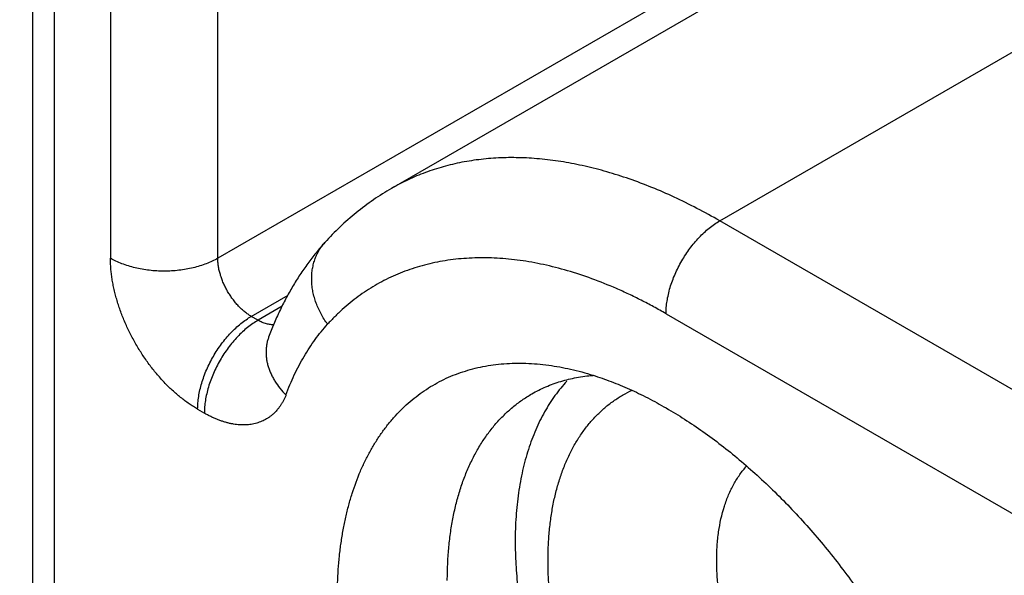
# Model space of a CAD drawing. Header units: inches. Extents: x 0 to 34, y 0 to 22.
# Tile 13 of 124: x 2.166 to 2.371, y 17.08 to 17.195. Entities that reach past the tile are written whole.
import ezdxf

# ---------------------------------------------------------------- set-up
doc = ezdxf.new("R2010")
doc.units = ezdxf.units.IN
doc.header["$LTSCALE"] = 1.87
doc.header["$MEASUREMENT"] = 0
doc.layers.get('0').update_dxf_attribs({"linetype": 'CONTINUOUS'})

msp = doc.modelspace()

# ---------------------------------------------------------------- linework, layer by layer
at = {"color": 7, "linetype": 'CONTINUOUS'}
for p, q in [((2.40514, 17.25341), (2.24367, 17.16018)), ((2.31175, 17.15344), (2.47322, 17.24667)), ((2.36906, 17.23889), (2.20759, 17.14566)), ((2.16912, 17.21384), (2.16912, 17.01722)), ((2.17373, 17.01079), (2.17373, 17.20742)), ((2.18532, 17.20072), (2.18532, 17.14566)), ((2.20759, 17.14566), (2.20759, 17.20072)), ((2.43866, 17.08017), (2.31175, 17.15344)), ((2.21455, 17.1336), (2.22222, 17.13803)), ((2.22097, 17.1357), (2.21595, 17.1328)), ((2.21595, 17.1328), (2.21455, 17.1336)), ((2.30062, 17.13415), (2.42752, 17.06088)), ((2.20342, 17.11432), (2.20481, 17.11351))]:
    msp.add_line(p, q, dxfattribs=at)
for points, knots in [([(2.73001, 17.16894), (2.71078, 17.18283), (2.67228, 17.21029), (2.59516, 17.2639), (2.5176, 17.31571), (2.43964, 17.36566), (2.38133, 17.40196), (2.323, 17.43722), (2.26466, 17.47144), (2.20631, 17.5046), (2.14798, 17.53671), (2.08967, 17.56775), (2.01231, 17.60753), (1.93475, 17.64533), (1.85703, 17.68107), (1.81823, 17.6982), (1.79885, 17.70658)], [0, 0, 0, 0, 0.066069, 0.131688, 0.261541, 0.325765, 0.389513, 0.452782, 0.515567, 0.577862, 0.639666, 0.700974, 0.761784, 0.881899, 0.941204, 1, 1, 1, 1]), ([(2.72062, 17.15515), (2.70143, 17.16901), (2.66301, 17.19641), (2.58606, 17.24991), (2.48969, 17.31429), (2.37339, 17.38776), (2.25698, 17.4571), (2.14057, 17.52225), (2.02428, 17.58315), (1.92714, 17.63048), (1.84959, 17.66613), (1.81087, 17.68323), (1.79154, 17.69159)], [0, 0, 0, 0, 0.066072, 0.131693, 0.261547, 0.389517, 0.515567, 0.639667, 0.761786, 0.881899, 0.941202, 1, 1, 1, 1]), ([(1.79258, 17.68138), (1.81187, 17.67304), (1.8505, 17.65599), (1.92788, 17.62041), (2.0248, 17.57319), (2.1211, 17.52276), (2.19822, 17.48031), (2.2563, 17.4473), (2.31439, 17.41323), (2.39211, 17.36625), (2.48916, 17.30494), (2.58532, 17.2407), (2.6621, 17.18732), (2.70043, 17.15998), (2.71957, 17.14615)], [0, 0, 0, 0, 0.058798, 0.1181, 0.238213, 0.360331, 0.422136, 0.484433, 0.547217, 0.610485, 0.738454, 0.868308, 0.933928, 1, 1, 1, 1]), ([(2.71782, 17.1437), (2.69878, 17.15744), (2.66066, 17.18459), (2.58431, 17.23759), (2.50753, 17.28882), (2.43036, 17.33821), (2.37265, 17.3741), (2.31491, 17.40897), (2.25716, 17.4428), (2.19942, 17.4756), (2.14169, 17.50735), (2.084, 17.53804), (2.00745, 17.57739), (1.9307, 17.61477), (1.8538, 17.65013), (1.81542, 17.66707), (1.79624, 17.67536)], [0, 0, 0, 0, 0.066078, 0.131705, 0.26157, 0.325798, 0.38955, 0.452821, 0.515607, 0.577903, 0.639705, 0.70101, 0.761816, 0.881919, 0.941214, 1, 1, 1, 1]), ([(2.31175, 17.15344), (2.3102, 17.15434), (2.30709, 17.15605), (2.30089, 17.1591), (2.29465, 17.16166), (2.28841, 17.16364), (2.28386, 17.16482), (2.27936, 17.16571), (2.27566, 17.1662), (2.27274, 17.16644), (2.2699, 17.16658), (2.26708, 17.16657), (2.2643, 17.16641), (2.26226, 17.16621), (2.26025, 17.16595), (2.25761, 17.16549), (2.2544, 17.16473), (2.25128, 17.16372), (2.24886, 17.16277), (2.24709, 17.16198), (2.24536, 17.16113), (2.24423, 17.16051), (2.24367, 17.16018)], [0, 0, 0, 0, 0.075207, 0.148548, 0.289393, 0.356934, 0.422589, 0.486418, 0.548503, 0.578925, 0.608951, 0.667876, 0.696824, 0.725454, 0.753789, 0.781855, 0.83727, 0.891933, 0.919062, 0.946095, 0.973063, 1, 1, 1, 1]), ([(2.24367, 17.16018), (2.24238, 17.15944), (2.23986, 17.15785), (2.23629, 17.15517), (2.23292, 17.1522), (2.23083, 17.15006), (2.22983, 17.14895)], [0, 0, 0, 0, 0.249118, 0.498551, 0.748709, 1, 1, 1, 1]), ([(2.30062, 17.13415), (2.30062, 17.13458), (2.30066, 17.13546), (2.30082, 17.1368), (2.30109, 17.13818), (2.30146, 17.13958), (2.30192, 17.14099), (2.30248, 17.14239), (2.30313, 17.14378), (2.30387, 17.14513), (2.30468, 17.14645), (2.30555, 17.1477), (2.30649, 17.14889), (2.30747, 17.15), (2.3085, 17.15102), (2.30956, 17.15194), (2.31064, 17.15275), (2.31138, 17.15322), (2.31175, 17.15344)], [0, 0, 0, 0, 0.055769, 0.114143, 0.174789, 0.237367, 0.301548, 0.366982, 0.433273, 0.499994, 0.566715, 0.633007, 0.698442, 0.762624, 0.825204, 0.885852, 0.944228, 1, 1, 1, 1]), ([(2.22983, 17.14895), (2.2292, 17.14825), (2.22797, 17.14682), (2.22624, 17.14457), (2.22462, 17.14223), (2.2231, 17.1398), (2.2217, 17.13728), (2.2204, 17.13469), (2.21921, 17.13201), (2.21849, 17.13019), (2.21815, 17.12927)], [0, 0, 0, 0, 0.122582, 0.245597, 0.369214, 0.493565, 0.618733, 0.744785, 0.871832, 1, 1, 1, 1]), ([(2.23038, 17.13196), (2.23013, 17.13231), (2.22965, 17.13301), (2.22902, 17.1341), (2.22846, 17.13522), (2.228, 17.13636), (2.22762, 17.13752), (2.22734, 17.13868), (2.22716, 17.13984), (2.22707, 17.14099), (2.22708, 17.14194), (2.22714, 17.14269), (2.22723, 17.14342), (2.2274, 17.14431), (2.2277, 17.14535), (2.22809, 17.14634), (2.22858, 17.14727), (2.22915, 17.14815), (2.22959, 17.14869), (2.22983, 17.14895)], [0, 0, 0, 0, 0.069348, 0.138172, 0.206248, 0.273383, 0.339478, 0.404483, 0.468364, 0.531113, 0.592737, 0.623144, 0.653286, 0.712807, 0.771423, 0.829267, 0.886506, 0.943345, 1, 1, 1, 1]), ([(2.20342, 17.11432), (2.20327, 17.1144), (2.20297, 17.11458), (2.20253, 17.11485), (2.20209, 17.11514), (2.20149, 17.11554), (2.20075, 17.11607), (2.19958, 17.11699), (2.19843, 17.11799), (2.19731, 17.11906), (2.19649, 17.1199), (2.19567, 17.12079), (2.19461, 17.12202), (2.19334, 17.12363), (2.19215, 17.12533), (2.19126, 17.12674), (2.19062, 17.12782), (2.19001, 17.12892), (2.18923, 17.13039), (2.18835, 17.13227), (2.18759, 17.13418), (2.18706, 17.13571), (2.1867, 17.13686), (2.18638, 17.138), (2.1861, 17.13914), (2.18586, 17.14026), (2.18566, 17.14137), (2.18551, 17.14247), (2.18542, 17.14338), (2.18537, 17.14409), (2.18534, 17.14462), (2.18533, 17.14514), (2.18532, 17.14549), (2.18532, 17.14566)], [0, 0, 0, 0, 0.013718, 0.0276, 0.041639, 0.055837, 0.084699, 0.114167, 0.174782, 0.205854, 0.237371, 0.269283, 0.301554, 0.366987, 0.43328, 0.466616, 0.500003, 0.533391, 0.566727, 0.633017, 0.698446, 0.730717, 0.762632, 0.794153, 0.825228, 0.855808, 0.885848, 0.915312, 0.94417, 0.958365, 0.972403, 0.986283, 1, 1, 1, 1]), ([(2.20759, 17.14566), (2.20722, 17.14544), (2.20644, 17.14503), (2.2052, 17.14451), (2.20387, 17.14405), (2.20248, 17.14367), (2.20102, 17.14337), (2.19953, 17.14315), (2.198, 17.14302), (2.19646, 17.14298), (2.19492, 17.14302), (2.19339, 17.14315), (2.19189, 17.14337), (2.19044, 17.14367), (2.18905, 17.14405), (2.18772, 17.14451), (2.18648, 17.14503), (2.1857, 17.14544), (2.18532, 17.14566)], [0, 0, 0, 0, 0.055771, 0.114147, 0.174794, 0.237373, 0.301554, 0.366988, 0.433279, 0.5, 0.566721, 0.633012, 0.698446, 0.762627, 0.825206, 0.885853, 0.944229, 1, 1, 1, 1]), ([(2.21455, 17.1336), (2.21432, 17.13374), (2.21386, 17.13403), (2.21318, 17.13454), (2.21252, 17.13511), (2.21188, 17.13575), (2.21126, 17.13644), (2.21068, 17.13719), (2.21013, 17.13797), (2.20963, 17.13879), (2.20917, 17.13964), (2.20876, 17.14051), (2.20841, 17.14139), (2.20812, 17.14227), (2.20789, 17.14314), (2.20772, 17.144), (2.20762, 17.14484), (2.20759, 17.14539), (2.20759, 17.14566)], [0, 0, 0, 0, 0.055772, 0.114148, 0.174796, 0.237376, 0.301558, 0.366993, 0.433285, 0.500006, 0.566727, 0.633018, 0.698452, 0.762633, 0.825211, 0.885857, 0.944231, 1, 1, 1, 1]), ([(2.30062, 17.13415), (2.29976, 17.13464), (2.29848, 17.13536), (2.29675, 17.13629), (2.29504, 17.13717), (2.29291, 17.13822), (2.28951, 17.13976), (2.28529, 17.14146), (2.28025, 17.14312), (2.27527, 17.14439), (2.27039, 17.14527), (2.26561, 17.14574), (2.26171, 17.14579), (2.25866, 17.14563), (2.25644, 17.14541), (2.25425, 17.14509), (2.2521, 17.14466), (2.25, 17.14414), (2.24795, 17.14352), (2.24594, 17.14279), (2.24399, 17.14197), (2.24208, 17.14105), (2.24023, 17.14004), (2.23844, 17.13893), (2.2367, 17.13772), (2.23503, 17.13642), (2.23368, 17.13526), (2.23264, 17.13429), (2.23187, 17.13354), (2.23111, 17.13276), (2.23062, 17.13223), (2.23038, 17.13196)], [0, 0, 0, 0, 0.038748, 0.0579, 0.076902, 0.114448, 0.151382, 0.223394, 0.292968, 0.36017, 0.425067, 0.487789, 0.548534, 0.578251, 0.607567, 0.636515, 0.665134, 0.693467, 0.721558, 0.749456, 0.77721, 0.804868, 0.83248, 0.860096, 0.887767, 0.915545, 0.943478, 0.957518, 0.971616, 0.985774, 1, 1, 1, 1]), ([(2.20342, 17.11432), (2.20342, 17.11475), (2.20346, 17.11563), (2.20362, 17.11697), (2.20389, 17.11834), (2.20426, 17.11974), (2.20472, 17.12115), (2.20528, 17.12255), (2.20594, 17.12394), (2.20667, 17.1253), (2.20748, 17.12661), (2.20835, 17.12787), (2.20929, 17.12906), (2.21027, 17.13016), (2.2113, 17.13118), (2.21236, 17.1321), (2.21344, 17.13291), (2.21418, 17.13339), (2.21455, 17.1336)], [0, 0, 0, 0, 0.055769, 0.114143, 0.174789, 0.237367, 0.301548, 0.366982, 0.433273, 0.499994, 0.566715, 0.633007, 0.698442, 0.762624, 0.825204, 0.885852, 0.944228, 1, 1, 1, 1]), ([(2.21595, 17.1328), (2.21557, 17.13258), (2.21483, 17.13211), (2.21375, 17.1313), (2.21269, 17.13038), (2.21167, 17.12936), (2.21068, 17.12825), (2.20974, 17.12706), (2.20887, 17.12581), (2.20806, 17.12449), (2.20733, 17.12314), (2.20668, 17.12175), (2.20612, 17.12035), (2.20565, 17.11894), (2.20528, 17.11754), (2.20501, 17.11616), (2.20485, 17.11482), (2.20481, 17.11394), (2.20481, 17.11351)], [0, 0, 0, 0, 0.055772, 0.114148, 0.174796, 0.237376, 0.301558, 0.366993, 0.433285, 0.500006, 0.566727, 0.633018, 0.698452, 0.762633, 0.825211, 0.885857, 0.944231, 1, 1, 1, 1]), ([(2.21932, 17.13186), (2.21919, 17.13185), (2.21893, 17.13185), (2.21852, 17.13188), (2.21811, 17.13194), (2.21753, 17.13208), (2.21695, 17.13229), (2.21638, 17.13256), (2.21609, 17.13272), (2.21595, 17.1328)], [0, 0, 0, 0, 0.110321, 0.224289, 0.342269, 0.464589, 0.72298, 0.859248, 1, 1, 1, 1]), ([(2.22175, 17.11728), (2.22201, 17.11799), (2.22256, 17.11938), (2.22346, 17.12143), (2.22443, 17.12339), (2.22548, 17.12527), (2.2266, 17.12707), (2.22779, 17.12879), (2.22904, 17.13042), (2.22993, 17.13146), (2.23038, 17.13196)], [0, 0, 0, 0, 0.132518, 0.262665, 0.390507, 0.516153, 0.639755, 0.761483, 0.881508, 1, 1, 1, 1]), ([(2.21815, 17.12927), (2.21807, 17.12904), (2.21791, 17.12856), (2.21775, 17.12783), (2.21764, 17.12708), (2.2176, 17.12632), (2.21761, 17.12555), (2.2177, 17.12477), (2.21784, 17.12398), (2.21805, 17.1232), (2.21831, 17.12241), (2.21864, 17.12164), (2.21902, 17.12087), (2.21961, 17.11985), (2.22049, 17.11862), (2.22131, 17.11771), (2.22175, 17.11728)], [0, 0, 0, 0, 0.056454, 0.113116, 0.170167, 0.227778, 0.286106, 0.345293, 0.40546, 0.466696, 0.529076, 0.592657, 0.657486, 0.723591, 0.859547, 1, 1, 1, 1]), ([(2.23241, 17.07522), (2.23241, 17.0762), (2.23244, 17.07814), (2.23259, 17.08102), (2.23283, 17.08383), (2.23317, 17.08658), (2.2336, 17.08926), (2.23413, 17.09186), (2.23475, 17.09438), (2.23569, 17.09759), (2.23683, 17.10067), (2.23816, 17.1036), (2.23924, 17.10567), (2.24041, 17.10764), (2.24166, 17.10951), (2.243, 17.11128), (2.24442, 17.11294), (2.24592, 17.11449), (2.24749, 17.11593), (2.24914, 17.11725), (2.25087, 17.11846), (2.25267, 17.11956), (2.25453, 17.12053), (2.25646, 17.12138), (2.25846, 17.12211), (2.26051, 17.12272), (2.26262, 17.1232), (2.26478, 17.12356), (2.267, 17.12379), (2.26926, 17.1239), (2.27156, 17.12388), (2.27391, 17.12374), (2.27548, 17.12357), (2.27628, 17.12346)], [0, 0, 0, 0, 0.038966, 0.077185, 0.114642, 0.151329, 0.187249, 0.222407, 0.256811, 0.290475, 0.355645, 0.387225, 0.418175, 0.448537, 0.478359, 0.507695, 0.536605, 0.565152, 0.593407, 0.621441, 0.649331, 0.677154, 0.704991, 0.732918, 0.761014, 0.789354, 0.818009, 0.847048, 0.876533, 0.906521, 0.937065, 0.968212, 1, 1, 1, 1]), ([(2.27628, 17.12346), (2.2778, 17.12325), (2.2809, 17.12268), (2.28394, 17.12185), (2.28547, 17.12137)], [0, 0, 0, 0, 0.489866, 1, 1, 1, 1]), ([(2.27276, 17.11749), (2.27323, 17.11777), (2.27419, 17.11829), (2.27568, 17.11898), (2.27721, 17.11959), (2.27879, 17.12012), (2.28041, 17.12056), (2.28206, 17.12091), (2.28375, 17.12118), (2.28489, 17.1213), (2.28547, 17.12135)], [0, 0, 0, 0, 0.122221, 0.244715, 0.367753, 0.491601, 0.616512, 0.742731, 0.870487, 1, 1, 1, 1]), ([(2.28547, 17.12137), (2.28674, 17.12097), (2.28928, 17.12008), (2.29307, 17.11851), (2.29688, 17.11667), (2.3007, 17.11458), (2.30452, 17.11225), (2.30833, 17.10967), (2.31212, 17.10687), (2.31587, 17.10384), (2.31957, 17.10059), (2.32321, 17.09715), (2.32678, 17.09351), (2.33027, 17.08969), (2.33366, 17.0857), (2.33695, 17.08155), (2.34013, 17.07726), (2.34319, 17.07285), (2.34611, 17.06831), (2.34888, 17.06367), (2.35151, 17.05895), (2.35397, 17.05415), (2.35627, 17.0493), (2.3584, 17.0444), (2.36034, 17.03948), (2.36209, 17.03455), (2.36366, 17.02962), (2.36502, 17.0247), (2.36618, 17.01983), (2.36714, 17.015), (2.36789, 17.01024), (2.36843, 17.00556), (2.36875, 17.00097), (2.36882, 16.99795), (2.36882, 16.99646)], [0, 0, 0, 0, 0.025079, 0.050966, 0.07766, 0.105154, 0.133429, 0.16246, 0.192213, 0.222649, 0.253724, 0.285386, 0.317581, 0.350251, 0.383334, 0.416765, 0.450477, 0.484402, 0.518469, 0.552607, 0.586744, 0.62081, 0.654733, 0.688443, 0.721871, 0.75495, 0.787616, 0.819807, 0.851464, 0.882532, 0.912962, 0.942708, 0.971733, 1, 1, 1, 1]), ([(2.28002, 17.12014), (2.27959, 17.11967), (2.27874, 17.1187), (2.27755, 17.11714), (2.27643, 17.1155), (2.2754, 17.11376), (2.27444, 17.11194), (2.27325, 17.10936), (2.27197, 17.10593), (2.27099, 17.10231), (2.27037, 17.09929), (2.26998, 17.09692), (2.26968, 17.09449), (2.26947, 17.09201), (2.26934, 17.08946), (2.26931, 17.08775), (2.26931, 17.08688)], [0, 0, 0, 0, 0.05385, 0.108488, 0.164029, 0.220574, 0.278218, 0.337039, 0.458448, 0.585262, 0.650795, 0.717761, 0.786168, 0.856022, 0.927311, 1, 1, 1, 1]), ([(2.22175, 17.11728), (2.22171, 17.11718), (2.22163, 17.11698), (2.2215, 17.11669), (2.22136, 17.1164), (2.22118, 17.11603), (2.22093, 17.11559), (2.2206, 17.11508), (2.22026, 17.11459), (2.21977, 17.11399), (2.21923, 17.11344), (2.21865, 17.11295), (2.2182, 17.11261), (2.21773, 17.11231), (2.21724, 17.11204), (2.21673, 17.1118), (2.21621, 17.11159), (2.21567, 17.11142), (2.21511, 17.11127), (2.21454, 17.11116), (2.21396, 17.11109), (2.21336, 17.11105), (2.21254, 17.11104), (2.2117, 17.11109), (2.21085, 17.11122), (2.2102, 17.11134), (2.20954, 17.1115), (2.20888, 17.11169), (2.20821, 17.11192), (2.20753, 17.11217), (2.20685, 17.11246), (2.20629, 17.11272), (2.20584, 17.11295), (2.20549, 17.11313), (2.20515, 17.11332), (2.20492, 17.11345), (2.20481, 17.11351)], [0, 0, 0, 0, 0.016019, 0.031872, 0.047567, 0.063105, 0.093726, 0.12378, 0.153318, 0.182398, 0.239428, 0.267545, 0.295484, 0.323322, 0.351139, 0.379017, 0.407036, 0.435271, 0.463791, 0.492662, 0.521956, 0.551737, 0.582063, 0.64452, 0.676746, 0.709662, 0.743289, 0.777656, 0.812785, 0.848689, 0.885369, 0.922823, 0.941838, 0.961041, 0.980427, 1, 1, 1, 1]), ([(2.25523, 17.07875), (2.25523, 17.07986), (2.25528, 17.08207), (2.25549, 17.08533), (2.25585, 17.08849), (2.25635, 17.09154), (2.25699, 17.09448), (2.25777, 17.0973), (2.25869, 17.1), (2.25975, 17.10255), (2.26094, 17.10497), (2.26205, 17.10688), (2.263, 17.10832), (2.26374, 17.10936), (2.26451, 17.11036), (2.26557, 17.11164), (2.26698, 17.11313), (2.26849, 17.1145), (2.26975, 17.1155), (2.27073, 17.11621), (2.27173, 17.11688), (2.27241, 17.11729), (2.27276, 17.11749)], [0, 0, 0, 0, 0.075176, 0.148505, 0.219934, 0.289421, 0.356967, 0.422618, 0.486439, 0.548513, 0.60895, 0.667876, 0.696825, 0.725454, 0.753788, 0.781853, 0.837266, 0.891929, 0.91906, 0.946094, 0.973063, 1, 1, 1, 1]), ([(2.27613, 17.08294), (2.27613, 17.08399), (2.27618, 17.08607), (2.2764, 17.08914), (2.27675, 17.0921), (2.27726, 17.09496), (2.2779, 17.09771), (2.27869, 17.10032), (2.27961, 17.10281), (2.28067, 17.10516), (2.28186, 17.10737), (2.28318, 17.10943), (2.28463, 17.11133), (2.2862, 17.11307), (2.28761, 17.11438), (2.28879, 17.11535), (2.29001, 17.11625), (2.2916, 17.11727), (2.29294, 17.11797), (2.29363, 17.11829)], [0, 0, 0, 0, 0.075756, 0.149524, 0.221245, 0.290875, 0.358432, 0.423973, 0.487582, 0.549365, 0.609458, 0.66802, 0.725244, 0.781356, 0.836608, 0.864002, 0.891284, 0.945645, 1, 1, 1, 1]), ([(2.31114, 17.08294), (2.31114, 17.08395), (2.31118, 17.08544), (2.31135, 17.08741), (2.31169, 17.09017), (2.31227, 17.09285), (2.31313, 17.09537), (2.3136, 17.09655), (2.31411, 17.09768), (2.31467, 17.09875), (2.31527, 17.09978), (2.31592, 17.10075), (2.31661, 17.10167), (2.3171, 17.10225), (2.31735, 17.10253)], [0, 0, 0, 0, 0.143678, 0.213487, 0.281895, 0.541048, 0.602458, 0.662572, 0.721449, 0.779156, 0.835773, 0.891387, 0.946094, 1, 1, 1, 1]), ([(2.26931, 17.08688), (2.26931, 17.08529), (2.26941, 17.08204), (2.26983, 17.07713), (2.27052, 17.07209), (2.27149, 17.06697), (2.27272, 17.06178), (2.27421, 17.05655), (2.27595, 17.05129), (2.27794, 17.04604), (2.28017, 17.04082), (2.28262, 17.03566), (2.28529, 17.03057), (2.28816, 17.02558), (2.29122, 17.02071), (2.29446, 17.01599), (2.29786, 17.01144), (2.3014, 17.00707), (2.30506, 17.00292), (2.30884, 16.99899), (2.31272, 16.99531), (2.31667, 16.9919), (2.32068, 16.98876), (2.32472, 16.98591), (2.32879, 16.98337), (2.33286, 16.98115), (2.33692, 16.97926), (2.34094, 16.97771), (2.34428, 16.97669), (2.34691, 16.97606), (2.34946, 16.97555), (2.352, 16.97522), (2.35451, 16.97506), (2.35634, 16.97504), (2.35814, 16.9751), (2.35991, 16.97526), (2.36164, 16.9755), (2.36277, 16.97572), (2.36333, 16.97585)], [0, 0, 0, 0, 0.029861, 0.060683, 0.092406, 0.124967, 0.15829, 0.19229, 0.226875, 0.261949, 0.297408, 0.333146, 0.369054, 0.405022, 0.440939, 0.476694, 0.512178, 0.547284, 0.581911, 0.615959, 0.649337, 0.681959, 0.713749, 0.74464, 0.774577, 0.803518, 0.831435, 0.858318, 0.884175, 0.89673, 0.909043, 0.932962, 0.944595, 0.956024, 0.967263, 0.978327, 0.989233, 1, 1, 1, 1]), ([(2.36853, 16.98856), (2.36809, 16.98825), (2.36718, 16.98765), (2.36576, 16.98685), (2.36429, 16.98614), (2.36277, 16.98552), (2.3612, 16.985), (2.35958, 16.98458), (2.35792, 16.98425), (2.35623, 16.98402), (2.35449, 16.98388), (2.35272, 16.98384), (2.35091, 16.9839), (2.34908, 16.98405), (2.34721, 16.9843), (2.34532, 16.98465), (2.34341, 16.9851), (2.34081, 16.98582), (2.3382, 16.98673), (2.33559, 16.98781), (2.33361, 16.98872), (2.33162, 16.98972), (2.32894, 16.99119), (2.32628, 16.99281), (2.32365, 16.99459), (2.32167, 16.99601), (2.3197, 16.99752), (2.31775, 16.9991), (2.31581, 17.00076), (2.31323, 17.00308), (2.31072, 17.00553), (2.30827, 17.00809), (2.30584, 17.01076), (2.30288, 17.01425), (2.30006, 17.01789), (2.29789, 17.0209), (2.29631, 17.02321), (2.29476, 17.02556), (2.29327, 17.02795), (2.29183, 17.03038), (2.28998, 17.03365), (2.28823, 17.03697), (2.2866, 17.04034), (2.2843, 17.04538), (2.28229, 17.05052), (2.2806, 17.05573), (2.27958, 17.05913), (2.2787, 17.06254), (2.27795, 17.06593), (2.27747, 17.06845), (2.27706, 17.07094), (2.27672, 17.0734), (2.27646, 17.07584), (2.27627, 17.07824), (2.27616, 17.0806), (2.27613, 17.08217), (2.27613, 17.08294)], [0, 0, 0, 0, 0.010732, 0.021453, 0.032193, 0.042983, 0.053852, 0.064828, 0.075937, 0.087206, 0.098657, 0.110312, 0.122189, 0.134304, 0.146673, 0.159308, 0.172219, 0.185413, 0.212665, 0.226735, 0.2411, 0.255759, 0.270708, 0.301457, 0.317247, 0.333303, 0.349615, 0.366174, 0.382967, 0.399984, 0.434634, 0.452242, 0.470019, 0.506014, 0.542495, 0.560878, 0.579333, 0.597842, 0.616388, 0.634954, 0.653522, 0.690591, 0.709059, 0.727461, 0.800032, 0.817847, 0.835497, 0.870236, 0.887303, 0.904151, 0.92077, 0.937147, 0.953271, 0.969129, 0.98471, 1, 1, 1, 1]), ([(2.36675, 17.01698), (2.36641, 17.01691), (2.36574, 17.01679), (2.36471, 17.01665), (2.36366, 17.01657), (2.36222, 17.01654), (2.36038, 17.01663), (2.35851, 17.01689), (2.357, 17.0172), (2.35544, 17.01759), (2.35387, 17.01807), (2.3523, 17.01866), (2.3507, 17.01932), (2.34868, 17.02027), (2.34627, 17.0216), (2.34386, 17.02312), (2.34147, 17.02481), (2.3391, 17.02668), (2.33676, 17.02871), (2.33447, 17.0309), (2.33224, 17.03323), (2.33007, 17.0357), (2.32798, 17.03828), (2.32598, 17.04098), (2.32407, 17.04378), (2.32226, 17.04666), (2.32056, 17.04962), (2.31899, 17.05263), (2.31754, 17.05569), (2.31623, 17.05878), (2.31505, 17.06189), (2.31402, 17.06499), (2.31314, 17.06809), (2.31242, 17.07116), (2.31185, 17.07419), (2.31144, 17.07717), (2.31119, 17.08008), (2.31114, 17.082), (2.31114, 17.08294)], [0, 0, 0, 0, 0.010783, 0.021708, 0.032794, 0.044058, 0.067167, 0.091146, 0.103489, 0.116074, 0.141992, 0.155335, 0.168937, 0.196907, 0.225894, 0.255872, 0.286795, 0.31861, 0.351249, 0.384635, 0.418684, 0.453304, 0.488396, 0.523859, 0.559587, 0.595472, 0.631403, 0.667271, 0.702967, 0.738381, 0.77341, 0.807949, 0.841899, 0.875175, 0.907699, 0.939399, 0.970192, 1, 1, 1, 1])]:
    msp.add_open_spline(points, degree=3, knots=knots, dxfattribs=at)

doc.saveas('drawing.dxf')
